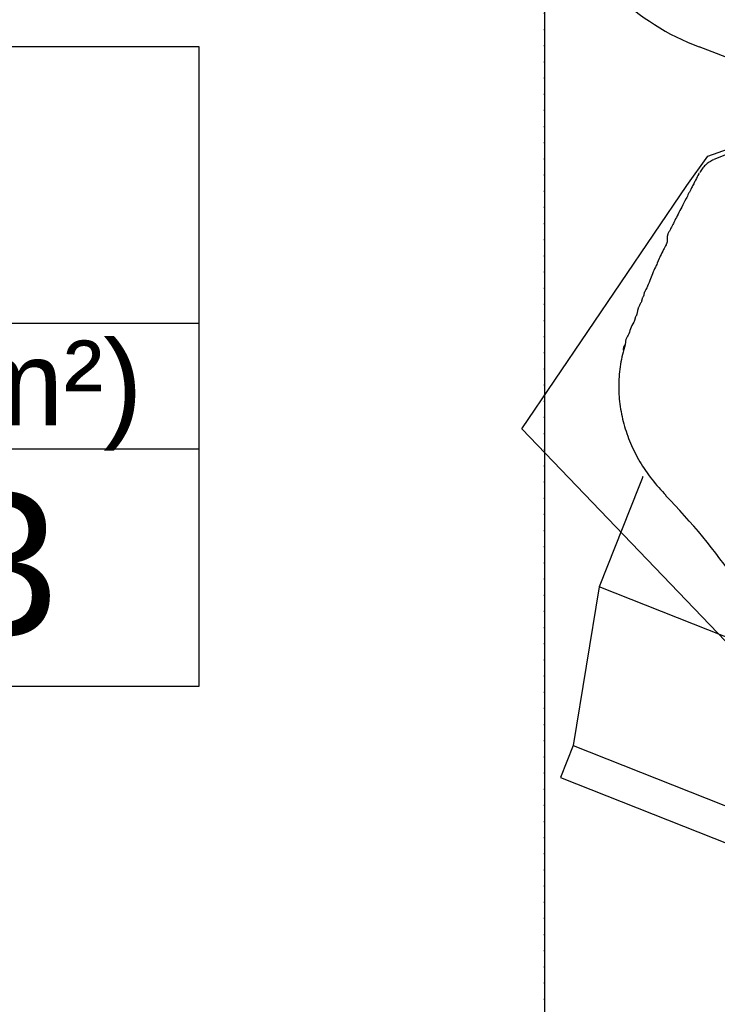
# Model space of a CAD drawing. Header units: metres. Extents: x 63115 to 703450, y -261936 to -53969.
# Tile 106 of 174: x 157766 to 158319, y -130210 to -129431. Entities that reach past the tile are written whole.
import ezdxf
from ezdxf.enums import TextEntityAlignment as Align
from ezdxf.xclip import XClip

# ---------------------------------------------------------------- set-up
doc = ezdxf.new("R2010")
doc.units = ezdxf.units.M
doc.header["$XCLIPFRAME"] = 2
doc.set_wipeout_variables(frame=1)
doc.linetypes.add('DASHDOT2', pattern=[12.7, 6.35, -3.175, 0, -3.175])
doc.linetypes.add('DASHED', pattern=[0.75, 0.5, -0.25])
doc.layers.get('DEFPOINTS').update_dxf_attribs({"color": 6})
doc.layers.add('_00_GO', color=7, linetype='Continuous', true_color=0x36c9b3, transparency=0.8)
for name, color, linetype in [('_01-STRAMIENEN', 253, 'DASHDOT2'), ('_03-PROJECTION', 1, 'Continuous'), ('_04-HIDDEN', 7, 'DASHED'), ('_05text200', 8, 'Continuous'), ('_07Mensen', 8, 'Continuous'), ('_09hatchMask', 7, 'Continuous'), ('_11-BLOCKS', 7, 'Continuous')]:
    doc.layers.add(name, color=color, linetype=linetype)
doc.layers.add('_01Hulplijnen', color=6, linetype='Continuous', plot=False)
doc.styles.add('NIO 1_50 klein', font='arial.ttf', dxfattribs={"height": 100})
doc.styles.add('NIOstandard', font='arial.ttf')

# ---------------------------------------------------------------- blocks, each defined once
blk = doc.blocks.new('kader_ruimte')
at = {"layer": '_05text200'}
for p, q in [((0, -313.0143505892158), (2304, -313.0143505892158)), ((0, -455.1691403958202), (2304, -455.1691403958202))]:
    blk.add_line(p, q, dxfattribs=at)
blk.add_lwpolyline([(0, 0), (2304, 0), (2304, -723.8524453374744), (0, -723.8524453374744)], close=True, dxfattribs=at)
at = {"layer": '_05text200', "insert": (2002.236391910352, -332.4007757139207), "char_height": 96, "width": 509.2538127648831, "attachment_point": 2, "style": 'NIOstandard'}
blk.add_mtext('VG (m²)', dxfattribs=at)
at = {"layer": '_05text200', "style": 'NIOstandard'}
for tag, p in [('RUIMTENAAM', (875.9075820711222, -234.6975533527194)), ('RUIMTENR', (421.1112178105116, -666.1970346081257)), ('GO', (1497.34844167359, -665.3700758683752)), ('VG', (1990.169703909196, -665.3700758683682))]:
    blk.add_attdef(tag, text='', height=160, dxfattribs=at).set_placement(p, align=Align.CENTER)
blk.add_attdef('BB', (879.3320428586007, -666.6707040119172), '', height=160, dxfattribs=at)
at = {"layer": 'DEFPOINTS', "style": 'NIO 1_50 klein'}
blk.add_attdef('FUNCTIE', (974.3174115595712, -796.9009935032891), '', height=32, dxfattribs=at)
blk = doc.blocks.new('*U244')
at = {"layer": '_01-STRAMIENEN'}
blk.add_lwpolyline([(-2750, 5487.358028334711), (-2750, -4768.641971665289)], dxfattribs=at)
at = {"layer": '_01Hulplijnen'}
blk.add_lwpolyline([(-2750, 5487.358028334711), (-2750, -4768.641971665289)], dxfattribs=at)
blk = doc.blocks.new('bureaustoel')
at = {"layer": '_03-PROJECTION', "color": 251, "linetype": 'Continuous', "lineweight": -3}
for p, q in [((0.1959398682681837, -0.02703681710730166), (-0.1959386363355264, -0.02703522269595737)), ((-0.2226574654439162, -0.1514088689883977), (0.2229778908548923, -0.1514076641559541))]:
    blk.add_line(p, q, dxfattribs=at)
at = {"layer": '_03-PROJECTION', "color": 251, "linetype": 'Continuous', "lineweight": -3, "flags": 128}
blk.add_lwpolyline([(0.2229774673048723, -0.5389928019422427), (0.2229778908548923, -0.1514076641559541), (0.1959398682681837, -0.02703681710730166), (0.1959391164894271, 0.0001588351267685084), (-0.1959391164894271, -0.0001588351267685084), (-0.1959386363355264, -0.02703522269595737), (-0.2226574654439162, -0.1514088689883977), (-0.2226578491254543, -0.5389930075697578), (-0.2180450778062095, -0.5436055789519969), (0.2183659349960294, -0.5436046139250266), (0.2229774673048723, -0.5389928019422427)], close=True, dxfattribs=at)
blk = doc.blocks.new('*U15')
at = {"color": 255}
blk.add_wipeout([(-604.4175391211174, -113.70771793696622), (-635.4562580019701, -117.35778364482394), (-656.4524350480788, -135.60997922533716), (-654.170477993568, -162.98920611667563), (-625.8698662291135, -183.97941773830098), (-605.3298392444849, -189.91100789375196), (-595.2885041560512, -208.16413699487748), (-572.4653133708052, -220.48380889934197), (-471.662183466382, -238.2085653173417), (-354.84191131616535, -236.74853903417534), (-322.67971172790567, -267.6648756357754), (-296.8396554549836, -274.12297143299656), (-135.3239177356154, -259.87557940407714), (-80.77898972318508, -223.5233521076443), (-11.357294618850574, -58.28646449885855), (6.8235435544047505, -35.15288948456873), (-8.052016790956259, 35.89923357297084), (-17.96905702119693, 57.38047705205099), (-32.84582411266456, 154.87083819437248), (-108.87807487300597, 232.53228739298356), (-179.95180551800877, 272.1891777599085), (-267.5543387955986, 298.62741584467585), (-432.84357186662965, 287.0610950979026), (-476.42521069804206, 307.74604546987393), (-506.5142203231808, 301.32902458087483), (-523.7646571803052, 282.88078966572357), (-520.154072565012, 255.2075037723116), (-500.49617704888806, 243.1762897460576), (-474.01775203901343, 241.57156776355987), (-478.43082287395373, 216.70631195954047), (-448.34301999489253, 221.9200247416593), (-430.69073665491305, 236.7592688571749), (-341.62924722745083, 231.54555607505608), (-220.78809675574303, 184.56146219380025), (-231.40746327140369, 180.51745077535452), (-301.7004291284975, 191.63941569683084), (-388.2977428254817, 185.34468601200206), (-513.6279891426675, 155.3833410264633), (-618.0706655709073, 137.22543103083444), (-640.7731817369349, 110.34470416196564), (-670.7342762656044, 102.6973030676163), (-693.6829686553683, 82.30454465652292), (-691.1331139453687, 58.08901921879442), (-659.8976954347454, 41.51996135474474), (-630.5737628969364, 40.88236675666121), (-615.9130033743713, 23.676647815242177), (-585.3147468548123, 16.0292467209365), (-508.18194356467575, 18.57869159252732), (-417.0255427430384, -3.088322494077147), (-381.9647387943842, -20.93163603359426), (-383.2402695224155, -57.89345230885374), (-438.69870440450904, -78.92287179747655), (-542.6043787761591, -85.29601721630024), (-588.5017635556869, -96.12952425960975)], dxfattribs=at).dxf.layer = '_09hatchMask'
at = {"layer": '_07Mensen', "linetype": 'Continuous', "lineweight": -3}
for centre, major_axis, ratio, start_param, end_param in [((326.1162166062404, -345.6220269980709), (6.508870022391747, 462.8599589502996), 0.9090909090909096, 1.030486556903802, 1.223864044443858), ((-175.181824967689, -139.6843924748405), (1.76748012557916, 125.6893708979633), 0.9090909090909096, 3.28868682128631, 4.38077787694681), ((-308.7679130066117, -247.6449386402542), (0.3397815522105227, 24.16260806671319), 0.9090909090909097, 2.477875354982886, 3.174874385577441)]:
    blk.add_ellipse(centre, major_axis=major_axis, ratio=ratio, start_param=start_param, end_param=end_param, dxfattribs=at)
for points, knots in [([(-189.527549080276, -75.1078784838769), (-192.4048816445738, -80.8369156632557), (-195.2829740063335, -86.56578155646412), (-198.1624766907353, -92.29351817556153), (-203.5725438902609, -103.0549042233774), (-214.5877610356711, -109.5705622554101), (-224.6075714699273, -116.9191094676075), (-240.310387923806, -128.4355836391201), (-256.1215133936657, -136.0694817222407), (-275.2986134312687, -142.1664615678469), (-283.919809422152, -144.907400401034), (-299.2917250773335, -145.6578856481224), (-300.408387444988, -137.9664214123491), (-301.2939692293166, -131.8666182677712), (-299.6049622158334, -124.4076132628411), (-300.123536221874, -117.7781867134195), (-302.832904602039, -83.14174433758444), (-308.6681202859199, -47.761220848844), (-310.7674793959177, -12.82957637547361), (-312.0896990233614, 9.171093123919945), (-305.2242866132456, 30.37314754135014), (-306.1062117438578, 53.44458296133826), (-306.2269005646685, 56.60184000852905), (-306.7266154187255, 60.00031073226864), (-308.7824393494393, 62.13360427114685), (-318.3419063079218, 72.05330059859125), (-336.2502956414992, 69.92159573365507), (-348.6646889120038, 76.15883395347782), (-352.2661228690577, 77.96826604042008), (-353.9637849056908, 83.11646734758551), (-358.8241214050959, 83.02928961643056), (-362.979646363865, 82.95475378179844), (-366.9456663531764, 81.41189546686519), (-368.2103631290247, 78.35447401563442), (-372.707707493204, 67.48208357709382), (-375.01105268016, 54.50590766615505), (-376.1824108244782, 41.92784950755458), (-379.2374944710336, 9.122323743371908), (-382.1829313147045, -22.51973150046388), (-383.138911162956, -55.07793590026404), (-383.6401172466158, -72.14772052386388), (-383.9059887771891, -89.02547967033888), (-381.9888938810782, -106.0542691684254), (-379.362025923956, -129.387689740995), (-373.3273625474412, -151.639955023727), (-368.0372739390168, -174.5143769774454), (-362.4602438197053, -198.6295382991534), (-364.8179991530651, -228.4766098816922), (-346.6571831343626, -245.0001105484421), (-338.7477793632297, -252.1964302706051), (-330.8347338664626, -259.3880907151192), (-322.9238924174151, -266.5824974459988)], [0, 0, 0, 0, 0.02514684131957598, 0.02514684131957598, 0.02514684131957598, 0.072393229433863, 0.072393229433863, 0.072393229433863, 0.1464366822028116, 0.1464366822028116, 0.1464366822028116, 0.1797234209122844, 0.1797234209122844, 0.1797234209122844, 0.2061218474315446, 0.2061218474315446, 0.2061218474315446, 0.3440444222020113, 0.3440444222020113, 0.3440444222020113, 0.4309109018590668, 0.4309109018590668, 0.4309109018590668, 0.442798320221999, 0.442798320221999, 0.442798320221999, 0.4980741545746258, 0.4980741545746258, 0.4980741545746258, 0.5141097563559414, 0.5141097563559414, 0.5141097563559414, 0.5278199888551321, 0.5278199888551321, 0.5278199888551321, 0.5765744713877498, 0.5765744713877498, 0.5765744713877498, 0.7037337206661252, 0.7037337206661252, 0.7037337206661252, 0.7704014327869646, 0.7704014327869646, 0.7704014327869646, 0.8617517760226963, 0.8617517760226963, 0.8617517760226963, 0.9580570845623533, 0.9580570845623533, 0.9580570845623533, 1, 1, 1, 1]), ([(-307.9811440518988, -272.1529087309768), (-307.7886113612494, -272.1556126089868), (-307.5960596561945, -272.1568021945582), (-307.403525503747, -272.1594004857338), (-305.5113310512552, -272.1849360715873), (-303.6191458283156, -272.2111433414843), (-301.7269712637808, -272.2381175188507), (-300.6772771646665, -272.2530815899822), (-299.6275892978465, -272.2684733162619), (-298.5778926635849, -272.2832503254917), (-297.3165431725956, -272.3010068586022), (-296.0551759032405, -272.3174983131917), (-294.7938302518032, -272.3355279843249), (-293.9527539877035, -272.3475503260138), (-293.1116777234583, -272.3595726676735), (-292.2706014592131, -272.3715950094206), (-291.4295251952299, -272.3836173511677), (-290.5884489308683, -272.3956396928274), (-289.7473726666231, -272.4076620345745), (-288.2767902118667, -272.4286825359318), (-286.8062033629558, -272.4493944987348), (-285.3356179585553, -272.4702076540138), (-282.8130038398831, -272.5059101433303), (-280.2903883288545, -272.5415142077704), (-277.7677740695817, -272.5772065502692), (-275.6660497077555, -272.6069437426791), (-273.5643298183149, -272.636995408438), (-271.4626062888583, -272.6667926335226), (-269.571441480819, -272.6936046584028), (-267.6802711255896, -272.7200226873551), (-265.7890967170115, -272.7461499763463), (-264.9476226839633, -272.7577752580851), (-264.1061404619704, -272.7688007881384), (-263.2646657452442, -272.7803745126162), (-261.7933703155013, -272.8006108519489), (-260.3220822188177, -272.8213834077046), (-258.8507876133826, -272.8416787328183), (-258.0106349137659, -272.8532679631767), (-257.1704774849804, -272.8645205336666), (-256.3303225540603, -272.8759424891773), (-255.4892381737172, -272.8873770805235), (-254.6483258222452, -272.9007378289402), (-253.8070937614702, -272.912009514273), (-252.9398783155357, -272.9236293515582), (-252.0998077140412, -272.5926580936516), (-251.2786802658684, -272.2999928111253), (-250.3825907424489, -271.9806096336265), (-249.6444002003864, -271.3304347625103), (-248.7375096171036, -271.0343256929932), (-247.7084221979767, -270.6983181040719), (-246.6476876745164, -270.4129333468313), (-245.5738313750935, -270.4270102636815), (-244.1026488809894, -270.4462956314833), (-242.6318621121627, -270.4666712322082), (-241.1608744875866, -270.4877133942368), (-239.2694681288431, -270.5147695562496), (-237.3781280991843, -270.5440921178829), (-235.4867246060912, -270.5701154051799), (-232.7460776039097, -270.6078231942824), (-230.0179392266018, -270.1233724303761), (-227.2814759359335, -270.0343721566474), (-225.3915583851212, -269.972904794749), (-223.489263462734, -270.2778075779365), (-221.6030792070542, -270.1142913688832), (-219.7069783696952, -269.9499154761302), (-217.8170501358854, -269.7257104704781), (-215.9225424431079, -269.5467671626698), (-213.8181320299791, -269.3479977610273), (-211.7120030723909, -269.1613095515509), (-209.6064599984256, -268.9815006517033), (-207.7231705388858, -268.820671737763), (-205.8174328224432, -269.1735710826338), (-203.9350738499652, -269.0620993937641), (-203.0696385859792, -269.0108490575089), (-202.2582261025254, -268.5418823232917), (-201.401211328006, -268.4457574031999), (-200.5724986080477, -268.3528069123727), (-199.7085416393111, -268.5738576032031), (-198.8798250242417, -268.4806222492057), (-198.0228678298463, -268.3842096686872), (-197.2138118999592, -267.8604642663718), (-196.3446818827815, -267.8703695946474), (-195.5041108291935, -267.8799494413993), (-194.6635679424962, -267.8913044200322), (-193.823014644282, -267.9027908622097), (-192.9832459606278, -267.9142665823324), (-192.1441213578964, -267.9321085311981), (-191.3037517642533, -267.9388971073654), (-190.2305626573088, -267.9475664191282), (-189.1926458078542, -267.5568079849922), (-188.1440394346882, -267.3316208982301), (-187.2941671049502, -267.1491117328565), (-186.4617498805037, -266.885971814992), (-185.6101769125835, -266.7152789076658), (-184.7858952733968, -266.5500563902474), (-183.9157317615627, -266.8476295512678), (-183.0863078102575, -266.7543906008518), (-182.2304441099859, -266.6581794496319), (-181.4192253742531, -266.1943288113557), (-180.5554899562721, -266.1386889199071), (-178.6738869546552, -266.0174802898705), (-176.7636000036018, -266.3396817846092), (-174.8819803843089, -266.2180462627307), (-172.9874634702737, -266.0955770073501), (-171.0915608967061, -265.7729854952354), (-169.197837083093, -265.6449945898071), (-167.7346707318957, -265.5461037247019), (-166.2474130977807, -265.8077749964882), (-164.784239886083, -265.7087423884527), (-163.2598173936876, -265.605564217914), (-161.8596216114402, -264.6668173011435), (-160.3548242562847, -264.4719974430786), (-159.5274245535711, -264.3648774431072), (-158.6416813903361, -264.7204698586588), (-157.8264273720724, -264.5061827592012), (-157.0467032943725, -264.3012345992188), (-156.2696709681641, -264.0862350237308), (-155.4960613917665, -263.8595126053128)], [0, 0, 0, 0, 0.00375998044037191, 0.00375998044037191, 0.00375998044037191, 0.04071245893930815, 0.04071245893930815, 0.04071245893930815, 0.06121204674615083, 0.06121204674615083, 0.06121204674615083, 0.08584501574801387, 0.08584501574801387, 0.08584501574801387, 0.1022704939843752, 0.1022704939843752, 0.1022704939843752, 0.1186959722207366, 0.1186959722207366, 0.1186959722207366, 0.1474151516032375, 0.1474151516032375, 0.1474151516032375, 0.196679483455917, 0.196679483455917, 0.196679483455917, 0.2377242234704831, 0.2377242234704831, 0.2377242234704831, 0.2746569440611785, 0.2746569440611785, 0.2746569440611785, 0.2910900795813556, 0.2910900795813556, 0.2910900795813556, 0.3198229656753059, 0.3198229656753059, 0.3198229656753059, 0.3362302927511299, 0.3362302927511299, 0.3362302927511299, 0.3526557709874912, 0.3526557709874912, 0.3526557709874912, 0.369588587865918, 0.369588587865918, 0.369588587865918, 0.3880672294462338, 0.3880672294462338, 0.3880672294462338, 0.4090357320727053, 0.4090357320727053, 0.4090357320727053, 0.4377625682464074, 0.4377625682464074, 0.4377625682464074, 0.4746997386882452, 0.4746997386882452, 0.4746997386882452, 0.52822176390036, 0.52822176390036, 0.52822176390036, 0.5651863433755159, 0.5651863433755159, 0.5651863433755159, 0.6023452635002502, 0.6023452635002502, 0.6023452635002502, 0.6436212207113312, 0.6436212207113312, 0.6436212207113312, 0.6805402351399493, 0.6805402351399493, 0.6805402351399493, 0.6975141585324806, 0.6975141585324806, 0.6975141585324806, 0.7139275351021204, 0.7139275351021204, 0.7139275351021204, 0.7309002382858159, 0.7309002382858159, 0.7309002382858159, 0.7473152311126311, 0.7473152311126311, 0.7473152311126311, 0.7637149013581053, 0.7637149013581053, 0.7637149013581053, 0.7846580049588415, 0.7846580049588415, 0.7846580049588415, 0.8016319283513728, 0.8016319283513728, 0.8016319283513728, 0.8180618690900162, 0.8180618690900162, 0.8180618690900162, 0.8350155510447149, 0.8350155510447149, 0.8350155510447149, 0.8719482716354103, 0.8719482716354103, 0.8719482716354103, 0.9091341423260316, 0.9091341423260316, 0.9091341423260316, 0.9378654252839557, 0.9378654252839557, 0.9378654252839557, 0.9677994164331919, 0.9677994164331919, 0.9677994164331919, 0.9842583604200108, 0.9842583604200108, 0.9842583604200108, 1, 1, 1, 1])]:
    blk.add_open_spline(points, degree=3, knots=knots, dxfattribs=at)
blk = doc.blocks.new('bureas')
at = {"layer": '_07Mensen', "color": 253}
blk.add_arc((584.9359368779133, -261.8871188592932), 200, 194.4085651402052, 284.4085651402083, dxfattribs=at)
at = {"layer": '_07Mensen', "color": 253, "xscale": 999.9999999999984, "yscale": 999.9999999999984, "zscale": 999.9999999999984, "rotation": 193.7878674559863}
blk.add_blockref('bureaustoel', (1070.701843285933, -943.8606135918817), dxfattribs=at)
at = {"layer": '_07Mensen', "color": 253}
ref = blk.add_blockref('*U15', (1009.836860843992, -798.3735936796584), dxfattribs=dict(at, rotation=279.0426976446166))
XClip(ref).set_block_clipping_path([(-64.21821626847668, -308.0023895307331), (-294.7207733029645, -276.56462355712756), (-323.07495675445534, -272.0520995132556), (-362.82164891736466, -233.49390339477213), (-387.7468199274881, -106.1958168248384), (-388.72618556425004, 0.9943864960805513), (-375.08406325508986, 99.33073099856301), (-367.90769258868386, 144.42304040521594), (-344.8954740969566, 188.00101227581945), (-353.15660194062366, 224.49380490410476), (-427.7016206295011, 223.2922224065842), (-482.00320981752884, 197.76210148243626), (-549.9492640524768, 275.9168557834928), (-530.1643513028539, 337.0945153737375), (-429.9880706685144, 290.9973531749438), (-348.8718284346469, 293.4915942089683), (-134.41270270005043, 347.61805649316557), (4.835679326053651, 328.69142419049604), (57.40779477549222, 29.248716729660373)])
blk.add_line((1808.285079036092, -154.0846061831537), (634.7028724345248, -455.5963135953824), dxfattribs=at)

msp = doc.modelspace()

# ---------------------------------------------------------------- block references
at = {"layer": '_00_GO', "rotation": 324.5914348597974}
msp.add_blockref('bureas', (158050.7858674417, -128713.1851996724), dxfattribs=at)

# ---------------------------------------------------------------- next in the draw order: linework, layer by layer
at = {"layer": '_04-HIDDEN', "ltscale": 2}
msp.add_ellipse((160931.9436813, -130410.6055790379), major_axis=(-4719.037396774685, 0), ratio=0.6392283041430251, dxfattribs=at)

# ---------------------------------------------------------------- next in the draw order: block references
at = {"layer": '_03-PROJECTION'}
msp.add_blockref('*U244', (160931.8001139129, -130410.6055790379), dxfattribs=at)
at = {"layer": '_11-BLOCKS'}
ref = msp.add_blockref('kader_ruimte', (156295.0333951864, -129452.0021837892), dxfattribs=dict(at, xscale=0.7, yscale=0.7, zscale=0.7))
ref.add_attrib('VG', '8.3', dxfattribs={"layer": '_05text200', "height": 112, "style": 'NIOstandard'}).set_placement((157688.1521879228, -129917.7612368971), align=Align.CENTER)

doc.saveas('drawing.dxf')
